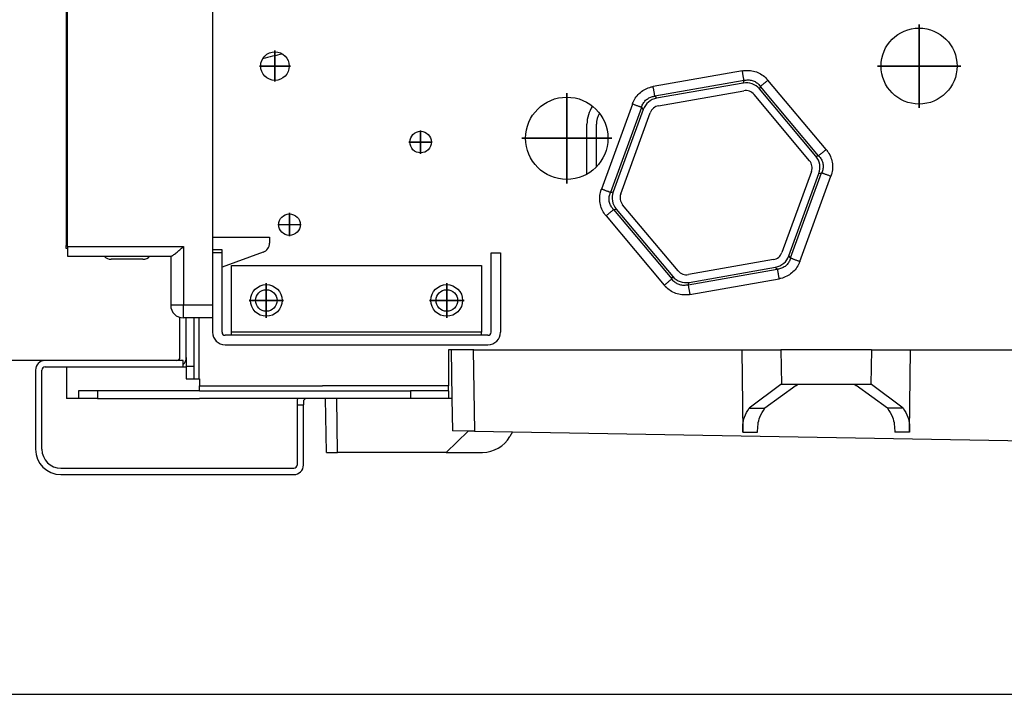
# Model space of a CAD drawing. Header units: inches. Extents: x -7205 to -1528, y -2875 to 5222.
# Tile 39 of 104: x -6410 to -6254, y 188 to 294. Entities that reach past the tile are written whole.
import ezdxf

# ---------------------------------------------------------------- set-up
doc = ezdxf.new("R2010")
doc.units = ezdxf.units.IN
doc.linetypes.add('DOT_CENTER', pattern=[14, 12, -1, 0, -1])
doc.layers.add('1', color=7, linetype='Continuous')

msp = doc.modelspace()

# ---------------------------------------------------------------- linework, layer by layer
at = {"color": 7, "linetype": 'Continuous'}
for p, q in [((-6379.454994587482, 336.753926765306), (-6379.454994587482, 259.8871495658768)), ((-6402.554994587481, 328.2063804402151), (-6402.554994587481, 258.5871495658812)), ((-6402.354994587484, 258.3871495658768), (-6402.354994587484, 328.406380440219)), ((-6295.677773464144, 284.2248865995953), (-6309.335261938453, 281.8167028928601)), ((-6309.016913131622, 280.6355269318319), (-6295.572937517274, 283.006062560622)), ((-6284.180574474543, 272.6611454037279), (-6293.09486697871, 283.284785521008)), ((-6285.183689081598, 271.9609427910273), (-6293.958620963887, 282.4184993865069)), ((-6311.440866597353, 280.04989080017), (-6316.184062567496, 267.0180669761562)), ((-6315.001959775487, 266.7031771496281), (-6310.33291604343, 279.5312693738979)), ((-6320.337421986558, 269.8967650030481), (-6320.337421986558, 277.7030780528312)), ((-6320.337421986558, 269.8967650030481), (-6320.337421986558, 277.7030780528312)), ((-6318.837421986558, 270.9901714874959), (-6318.837421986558, 277.7030780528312)), ((-6320.337421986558, 269.8967650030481), (-6320.222981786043, 269.8967650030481)), ((-6284.885375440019, 270.2691220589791), (-6289.554419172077, 257.4410298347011)), ((-6288.446468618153, 256.922408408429), (-6283.70327264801, 269.954232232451)), ((-6315.70676074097, 264.3111538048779), (-6306.792468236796, 253.6875136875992)), ((-6305.928714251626, 254.5537998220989), (-6314.703646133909, 265.011356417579)), ((-6379.454994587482, 259.8871495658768), (-6370.463564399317, 259.8871495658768)), ((-6379.454994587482, 259.8871495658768), (-6379.454994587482, 257.8871495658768)), ((-6370.463564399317, 259.8871495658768), (-6370.463564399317, 258.937460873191)), ((-6402.554994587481, 258.0871495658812), (-6402.554994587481, 258.5871495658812)), ((-6402.354994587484, 258.0871495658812), (-6402.554994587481, 258.0871495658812)), ((-6402.354994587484, 258.3871495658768), (-6402.354994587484, 256.8871495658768)), ((-6402.354994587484, 256.8871495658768), (-6386.054994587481, 256.8871495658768)), ((-6386.054994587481, 256.8871495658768), (-6385.991486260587, 256.8871495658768)), ((-6386.054994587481, 256.8871495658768), (-6386.054994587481, 249.132558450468)), ((-6377.954994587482, 257.8871495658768), (-6379.454994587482, 257.8871495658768)), ((-6379.454994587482, 257.8871495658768), (-6379.454994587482, 257.3871495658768)), ((-6377.954994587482, 257.3871495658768), (-6379.454994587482, 257.3871495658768)), ((-6379.454994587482, 257.3871495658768), (-6379.454994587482, 256.7598540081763)), ((-6379.454994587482, 257.3871495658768), (-6379.454994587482, 256.7598540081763)), ((-6379.454994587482, 256.7598540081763), (-6379.454994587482, 256.3871495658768)), ((-6379.454994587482, 256.7598540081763), (-6379.454994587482, 256.3871495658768)), ((-6377.954994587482, 257.3871495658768), (-6377.954994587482, 257.8871495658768)), ((-6371.450534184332, 257.527921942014), (-6377.954994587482, 255.160491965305)), ((-6377.954994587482, 255.160491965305), (-6377.954994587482, 257.3871495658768)), ((-6377.954994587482, 255.160491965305), (-6377.954994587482, 257.3871495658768)), ((-6335.474899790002, 257.3871495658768), (-6333.974899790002, 257.3871495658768)), ((-6335.474899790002, 244.8871495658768), (-6335.474899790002, 257.3871495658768)), ((-6333.974899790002, 257.3871495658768), (-6333.974899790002, 244.8871495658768)), ((-6390.446424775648, 256.3871495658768), (-6395.446424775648, 256.3871495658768)), ((-6379.454994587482, 256.3871495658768), (-6379.454994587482, 253.6529942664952)), ((-6379.454994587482, 256.3871495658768), (-6379.454994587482, 253.6529942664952)), ((-6377.954994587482, 244.8871495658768), (-6377.954994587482, 255.160491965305)), ((-6376.454994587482, 255.3871495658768), (-6336.974899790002, 255.3871495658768)), ((-6376.454994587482, 244.8871495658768), (-6376.454994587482, 255.3871495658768)), ((-6336.974899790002, 255.3871495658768), (-6336.974899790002, 244.8871495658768)), ((-6290.870422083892, 256.3367722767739), (-6304.314397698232, 253.966236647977)), ((-6304.20956175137, 252.747412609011), (-6290.552073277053, 255.1555963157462)), ((-6379.454994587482, 253.6529942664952), (-6379.454994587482, 250.8871495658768)), ((-6379.454994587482, 253.6529942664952), (-6379.454994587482, 250.8871495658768)), ((-6379.454994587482, 250.8871495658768), (-6379.454994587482, 250.1536529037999)), ((-6379.454994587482, 250.8871495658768), (-6379.454994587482, 250.1536529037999)), ((-6379.454994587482, 250.1536529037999), (-6379.454994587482, 249.632558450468)), ((-6379.454994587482, 250.1536529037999), (-6379.454994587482, 249.632558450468)), ((-6379.454994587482, 249.632558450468), (-6379.454994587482, 249.2598540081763)), ((-6379.454994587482, 249.632558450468), (-6379.454994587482, 249.2598540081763)), ((-6379.454994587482, 249.2598540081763), (-6379.454994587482, 249.132558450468)), ((-6379.454994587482, 249.2598540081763), (-6379.454994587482, 249.132558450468)), ((-6379.454994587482, 249.132558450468), (-6379.454994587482, 247.132558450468)), ((-6379.454994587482, 249.132558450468), (-6379.454994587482, 247.132558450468)), ((-6384.600806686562, 240.8967650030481), (-6384.600806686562, 247.2084770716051)), ((-6379.454994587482, 247.132558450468), (-6384.054994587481, 247.132558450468)), ((-6383.600806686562, 242.0967650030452), (-6383.600806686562, 247.132558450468)), ((-6383.600806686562, 242.0967650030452), (-6383.600806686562, 247.132558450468)), ((-6383.600806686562, 242.0967650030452), (-6383.600806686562, 247.132558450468)), ((-6383.600806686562, 242.0967650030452), (-6383.600806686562, 247.132558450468)), ((-6383.600806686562, 242.0967650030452), (-6383.600806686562, 247.132558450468)), ((-6382.400806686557, 247.132558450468), (-6382.400806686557, 239.4967650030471)), ((-6379.454994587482, 247.132558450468), (-6379.454994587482, 244.8871495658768)), ((-6376.454994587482, 244.3871495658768), (-6377.454994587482, 244.3871495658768)), ((-6376.454994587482, 244.3871495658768), (-6376.454994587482, 244.8871495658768)), ((-6336.974899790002, 244.3871495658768), (-6376.454994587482, 244.3871495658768)), ((-6336.974899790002, 244.3871495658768), (-6336.974899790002, 244.8871495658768)), ((-6335.974899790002, 244.3871495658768), (-6336.974899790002, 244.3871495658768)), ((-6377.454994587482, 242.8871495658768), (-6335.974899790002, 242.8871495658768)), ((-6383.600806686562, 240.8967650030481), (-6383.600806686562, 242.0967650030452)), ((-6383.600806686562, 240.8967650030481), (-6383.600806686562, 242.0967650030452)), ((-6383.600806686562, 240.8967650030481), (-6383.600806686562, 242.0967650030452)), ((-6383.600806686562, 240.8967650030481), (-6383.600806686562, 242.0967650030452)), ((-6383.600806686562, 240.8967650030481), (-6383.600806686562, 242.0967650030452)), ((-6342.216008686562, 242.0967650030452), (-6342.216008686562, 239.3967650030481)), ((-6341.79804749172, 242.0967650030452), (-6342.216008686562, 242.0967650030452)), ((-6342.216008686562, 242.0967650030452), (-6342.216008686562, 239.3967650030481)), ((-6341.79804749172, 242.0967650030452), (-6342.216008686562, 242.0967650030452)), ((-6338.298580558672, 242.0967650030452), (-6341.79804749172, 242.0967650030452)), ((-6338.298580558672, 242.0967650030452), (-6341.79804749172, 242.0967650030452)), ((-6341.79804749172, 242.0967650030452), (-6341.663643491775, 234.3967650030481)), ((-6338.298580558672, 242.0967650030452), (-6341.79804749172, 242.0967650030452)), ((-6338.216008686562, 242.0967650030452), (-6338.298580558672, 242.0967650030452)), ((-6338.216008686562, 242.0967650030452), (-6338.298580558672, 242.0967650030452)), ((-6338.216008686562, 242.0967650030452), (-6338.298580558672, 242.0967650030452)), ((-6338.216008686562, 242.0967650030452), (-6295.897112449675, 242.0967650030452)), ((-6295.897112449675, 242.0967650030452), (-6289.703814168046, 242.0967650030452)), ((-6295.897112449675, 242.0967650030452), (-6295.737912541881, 229.0712602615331)), ((-6275.427998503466, 242.0967650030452), (-6289.703814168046, 242.0967650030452)), ((-6275.427998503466, 242.0967650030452), (-6269.23470022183, 242.0967650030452)), ((-6269.393900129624, 229.0712602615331), (-6269.23470022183, 242.0967650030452)), ((-6269.23470022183, 242.0967650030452), (-6097.897112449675, 242.0967650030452)), ((-6405.900806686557, 240.3967650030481), (-6412.400806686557, 240.3967650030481)), ((-6405.900806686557, 240.3967650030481), (-6412.400806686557, 240.3967650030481)), ((-6405.900806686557, 240.3967650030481), (-6412.400806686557, 240.3967650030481)), ((-6388.100806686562, 240.3967650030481), (-6405.900806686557, 240.3967650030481)), ((-6388.100806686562, 240.3967650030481), (-6405.900806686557, 240.3967650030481)), ((-6388.100806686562, 240.3967650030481), (-6405.900806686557, 240.3967650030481)), ((-6388.100806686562, 240.3967650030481), (-6405.900806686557, 240.3967650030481)), ((-6385.600806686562, 240.3967650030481), (-6388.100806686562, 240.3967650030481)), ((-6385.600806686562, 240.3967650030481), (-6388.100806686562, 240.3967650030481)), ((-6385.600806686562, 240.3967650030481), (-6388.100806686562, 240.3967650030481)), ((-6385.600806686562, 240.3967650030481), (-6388.100806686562, 240.3967650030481)), ((-6385.100806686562, 240.3967650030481), (-6385.600806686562, 240.3967650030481)), ((-6385.100806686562, 240.3967650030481), (-6385.600806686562, 240.3967650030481)), ((-6385.100806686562, 240.3967650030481), (-6385.600806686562, 240.3967650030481)), ((-6385.100806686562, 240.3967650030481), (-6385.600806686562, 240.3967650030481)), ((-6384.100806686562, 240.3967650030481), (-6385.100806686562, 240.3967650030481)), ((-6384.100806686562, 240.3967650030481), (-6385.100806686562, 240.3967650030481)), ((-6384.100806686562, 240.3967650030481), (-6385.100806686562, 240.3967650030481)), ((-6384.100806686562, 240.3967650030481), (-6385.100806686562, 240.3967650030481)), ((-6384.100806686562, 239.3967650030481), (-6384.100806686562, 240.3967650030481)), ((-6383.600806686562, 240.3967650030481), (-6383.686593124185, 240.3967650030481)), ((-6383.600806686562, 240.3967650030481), (-6383.686593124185, 240.3967650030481)), ((-6383.600806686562, 240.3967650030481), (-6383.686593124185, 240.3967650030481)), ((-6383.600806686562, 240.3967650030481), (-6383.686593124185, 240.3967650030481)), ((-6383.600806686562, 240.8967650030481), (-6383.600806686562, 240.3967650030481)), ((-6383.600806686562, 240.8967650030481), (-6383.600806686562, 240.3967650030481)), ((-6383.600806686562, 240.8967650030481), (-6383.600806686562, 240.3967650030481)), ((-6383.600806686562, 240.8967650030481), (-6383.600806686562, 240.3967650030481)), ((-6383.600806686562, 240.3967650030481), (-6383.600806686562, 239.4967650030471)), ((-6383.600806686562, 240.3967650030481), (-6383.600806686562, 239.4967650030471)), ((-6383.600806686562, 239.4967650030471), (-6383.600806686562, 239.3967650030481)), ((-6383.600806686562, 239.4967650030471), (-6383.600806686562, 239.3967650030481)), ((-6382.400806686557, 239.4967650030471), (-6382.400806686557, 237.4967650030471)), ((-6407.400806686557, 238.8967650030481), (-6407.400806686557, 226.3967650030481)), ((-6406.400806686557, 226.3967650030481), (-6406.400806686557, 238.8967650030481)), ((-6405.900806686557, 239.3967650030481), (-6402.510806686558, 239.3967650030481)), ((-6402.510806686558, 239.3967650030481), (-6388.100806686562, 239.3967650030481)), ((-6402.510806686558, 239.3967650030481), (-6402.510806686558, 234.3967650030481)), ((-6402.510806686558, 239.3967650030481), (-6388.100806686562, 239.3967650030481)), ((-6388.100806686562, 239.3967650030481), (-6385.600806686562, 239.3967650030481)), ((-6388.100806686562, 239.3967650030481), (-6385.600806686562, 239.3967650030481)), ((-6385.600806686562, 239.3967650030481), (-6385.100806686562, 239.3967650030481)), ((-6385.600806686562, 239.3967650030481), (-6385.100806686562, 239.3967650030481)), ((-6385.100806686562, 239.3967650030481), (-6384.100806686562, 239.3967650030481)), ((-6385.100806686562, 239.3967650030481), (-6384.100806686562, 239.3967650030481)), ((-6384.100806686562, 239.3967650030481), (-6383.600806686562, 239.3967650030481)), ((-6384.100806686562, 239.3967650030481), (-6383.600806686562, 239.3967650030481)), ((-6383.600806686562, 239.3967650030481), (-6383.600806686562, 237.4967650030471)), ((-6342.216008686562, 239.3967650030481), (-6342.216008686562, 236.3967650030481)), ((-6383.600806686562, 237.4967650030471), (-6382.400806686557, 237.4967650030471)), ((-6382.400806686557, 237.4967650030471), (-6381.600806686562, 237.4967650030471)), ((-6381.500806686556, 237.4967650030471), (-6381.600806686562, 237.4967650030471)), ((-6381.500806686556, 237.4967650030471), (-6381.600806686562, 237.4967650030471)), ((-6381.500806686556, 237.4967650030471), (-6381.500806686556, 236.3967650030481)), ((-6381.500806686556, 237.4967650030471), (-6381.500806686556, 236.3967650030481)), ((-6381.500806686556, 235.5967650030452), (-6381.500806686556, 236.3967650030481)), ((-6381.500806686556, 235.5967650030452), (-6381.500806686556, 236.3967650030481)), ((-6342.216008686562, 235.5967650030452), (-6342.216008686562, 236.3967650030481)), ((-6289.729997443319, 236.5967650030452), (-6294.729535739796, 232.865153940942)), ((-6287.307658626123, 236.4575659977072), (-6292.254161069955, 232.865153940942)), ((-6289.613600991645, 236.5967650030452), (-6289.729997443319, 236.5967650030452)), ((-6287.082172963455, 236.5967650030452), (-6289.613600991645, 236.5967650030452)), ((-6287.307658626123, 236.4575659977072), (-6287.082172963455, 236.5967650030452)), ((-6278.04963970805, 236.5967650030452), (-6287.082172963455, 236.5967650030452)), ((-6278.04963970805, 236.5967650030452), (-6277.824154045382, 236.4575659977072)), ((-6275.518211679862, 236.5967650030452), (-6278.04963970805, 236.5967650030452)), ((-6272.87765160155, 232.865153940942), (-6277.824154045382, 236.4575659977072)), ((-6275.401815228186, 236.5967650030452), (-6275.518211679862, 236.5967650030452)), ((-6270.402276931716, 232.865153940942), (-6275.401815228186, 236.5967650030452)), ((-6400.600806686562, 235.5967650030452), (-6400.600806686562, 234.3967650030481)), ((-6397.600806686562, 235.5967650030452), (-6400.600806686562, 235.5967650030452)), ((-6400.600806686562, 235.5967650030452), (-6400.600806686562, 234.3967650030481)), ((-6397.600806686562, 235.5967650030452), (-6400.600806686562, 235.5967650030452)), ((-6381.500806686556, 235.5967650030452), (-6397.600806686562, 235.5967650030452)), ((-6381.500806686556, 235.5967650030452), (-6397.600806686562, 235.5967650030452)), ((-6381.500806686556, 235.5967650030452), (-6348.216008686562, 235.5967650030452)), ((-6342.216008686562, 235.5967650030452), (-6348.216008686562, 235.5967650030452)), ((-6342.216008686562, 235.5967650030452), (-6342.216008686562, 234.3967650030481)), ((-6400.600806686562, 234.3967650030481), (-6402.510806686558, 234.3967650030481)), ((-6397.600806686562, 234.3967650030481), (-6400.600806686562, 234.3967650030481)), ((-6397.600806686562, 234.3967650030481), (-6400.600806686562, 234.3967650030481)), ((-6397.600806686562, 234.3967650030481), (-6400.600806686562, 234.3967650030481)), ((-6397.600806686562, 234.3967650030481), (-6381.500806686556, 234.3967650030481)), ((-6397.600806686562, 234.3967650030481), (-6381.500806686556, 234.3967650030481)), ((-6397.600806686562, 234.3967650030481), (-6381.500806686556, 234.3967650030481)), ((-6366.021751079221, 234.3967650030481), (-6381.500806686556, 234.3967650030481)), ((-6366.021751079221, 234.3967650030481), (-6381.500806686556, 234.3967650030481)), ((-6366.021751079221, 234.3967650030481), (-6381.500806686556, 234.3967650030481)), ((-6366.100806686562, 233.916226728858), (-6366.100806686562, 233.416226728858)), ((-6366.100806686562, 233.416226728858), (-6365.100806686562, 233.416226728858)), ((-6366.100806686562, 233.416226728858), (-6366.100806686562, 223.8967650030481)), ((-6364.738947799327, 234.3967650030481), (-6366.021751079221, 234.3967650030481)), ((-6364.738947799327, 234.3967650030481), (-6366.021751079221, 234.3967650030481)), ((-6365.100806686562, 233.916226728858), (-6365.100806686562, 233.416226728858)), ((-6365.100806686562, 223.8967650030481), (-6365.100806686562, 233.416226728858)), ((-6362.100806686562, 234.3967650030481), (-6364.738947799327, 234.3967650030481)), ((-6362.100806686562, 234.3967650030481), (-6364.738947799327, 234.3967650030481)), ((-6362.100806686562, 234.3967650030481), (-6364.738947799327, 234.3967650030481)), ((-6361.600806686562, 234.3967650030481), (-6362.100806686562, 234.3967650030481)), ((-6361.600806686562, 234.3967650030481), (-6362.100806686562, 234.3967650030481)), ((-6361.600806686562, 234.3967650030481), (-6362.100806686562, 234.3967650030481)), ((-6361.600806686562, 234.3967650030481), (-6362.100806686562, 234.3967650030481)), ((-6361.600806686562, 234.3967650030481), (-6362.100806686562, 234.3967650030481)), ((-6359.851073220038, 234.3967650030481), (-6361.600806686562, 234.3967650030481)), ((-6359.851073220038, 234.3967650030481), (-6361.600806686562, 234.3967650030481)), ((-6361.452438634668, 225.8967650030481), (-6361.600806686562, 234.3967650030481)), ((-6359.851073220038, 234.3967650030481), (-6361.600806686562, 234.3967650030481)), ((-6359.851073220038, 234.3967650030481), (-6361.600806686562, 234.3967650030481)), ((-6359.851073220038, 234.3967650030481), (-6361.600806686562, 234.3967650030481)), ((-6359.851073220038, 234.3967650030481), (-6361.600806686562, 234.3967650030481)), ((-6358.101339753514, 234.3967650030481), (-6359.851073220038, 234.3967650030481)), ((-6358.101339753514, 234.3967650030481), (-6359.851073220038, 234.3967650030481)), ((-6358.101339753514, 234.3967650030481), (-6359.851073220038, 234.3967650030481)), ((-6358.101339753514, 234.3967650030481), (-6359.851073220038, 234.3967650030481)), ((-6358.101339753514, 234.3967650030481), (-6359.851073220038, 234.3967650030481)), ((-6358.101339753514, 234.3967650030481), (-6359.851073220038, 234.3967650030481)), ((-6348.216008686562, 234.3967650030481), (-6358.101339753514, 234.3967650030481)), ((-6348.216008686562, 234.3967650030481), (-6358.101339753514, 234.3967650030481)), ((-6348.216008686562, 234.3967650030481), (-6358.101339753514, 234.3967650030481)), ((-6348.216008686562, 234.3967650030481), (-6358.101339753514, 234.3967650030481)), ((-6348.216008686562, 234.3967650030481), (-6358.101339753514, 234.3967650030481)), ((-6348.216008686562, 234.3967650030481), (-6358.101339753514, 234.3967650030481)), ((-6347.04766612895, 234.3967650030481), (-6348.216008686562, 234.3967650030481)), ((-6347.04766612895, 234.3967650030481), (-6348.216008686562, 234.3967650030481)), ((-6347.04766612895, 234.3967650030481), (-6348.216008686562, 234.3967650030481)), ((-6347.04766612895, 234.3967650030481), (-6348.216008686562, 234.3967650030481)), ((-6347.04766612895, 234.3967650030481), (-6348.216008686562, 234.3967650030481)), ((-6347.04766612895, 234.3967650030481), (-6348.216008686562, 234.3967650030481)), ((-6346.300806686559, 234.3967650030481), (-6347.04766612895, 234.3967650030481)), ((-6346.300806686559, 234.3967650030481), (-6347.04766612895, 234.3967650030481)), ((-6346.300806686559, 234.3967650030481), (-6347.04766612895, 234.3967650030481)), ((-6346.300806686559, 234.3967650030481), (-6347.04766612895, 234.3967650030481)), ((-6346.300806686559, 234.3967650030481), (-6347.04766612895, 234.3967650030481)), ((-6346.300806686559, 234.3967650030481), (-6347.04766612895, 234.3967650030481)), ((-6342.216008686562, 234.3967650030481), (-6346.300806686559, 234.3967650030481)), ((-6342.216008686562, 234.3967650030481), (-6346.300806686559, 234.3967650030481)), ((-6342.216008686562, 234.3967650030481), (-6346.300806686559, 234.3967650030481)), ((-6342.216008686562, 234.3967650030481), (-6346.300806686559, 234.3967650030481)), ((-6341.663643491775, 234.3967650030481), (-6342.216008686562, 234.3967650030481)), ((-6341.663643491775, 234.3967650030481), (-6342.216008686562, 234.3967650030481)), ((-6341.663643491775, 234.3967650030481), (-6341.57461589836, 229.2963775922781)), ((-6339.087605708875, 229.252966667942), (-6342.563054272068, 225.8967650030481)), ((-6339.087605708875, 229.252966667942), (-6341.57461589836, 229.2963775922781)), ((-6338.074082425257, 229.2352755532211), (-6339.087605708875, 229.252966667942)), ((-6338.074082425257, 229.2352755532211), (-6332.075192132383, 229.1305645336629)), ((-6332.075192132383, 229.1305645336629), (-6332.498851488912, 228.3967650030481)), ((-6332.075192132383, 229.1305645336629), (-6032.231017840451, 223.8967650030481)), ((-6361.452438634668, 225.8967650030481), (-6359.702705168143, 225.8967650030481)), ((-6342.563054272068, 225.8967650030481), (-6359.702705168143, 225.8967650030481)), ((-6342.563054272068, 225.8967650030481), (-6336.828978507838, 225.8967650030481)), ((-6403.400806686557, 223.3967650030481), (-6366.600806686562, 223.3967650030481)), ((-6403.400806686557, 222.3967650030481), (-6366.600806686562, 222.3967650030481))]:
    msp.add_line(p, q, dxfattribs=at)
at = {"color": 126, "linetype": 'Continuous', "true_color": 0x008060}
for p, q in [((-6295.799280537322, 286.1497781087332), (-6309.879419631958, 283.6670708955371)), ((-6295.531412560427, 284.627009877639), (-6309.610330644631, 282.1445170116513)), ((-6295.677773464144, 284.2248865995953), (-6295.531412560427, 284.627009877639)), ((-6282.574323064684, 273.7288193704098), (-6291.764467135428, 284.681208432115)), ((-6293.09486697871, 283.284785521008), (-6292.948505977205, 283.6869090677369)), ((-6283.759145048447, 272.7354547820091), (-6292.948505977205, 283.6869090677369)), ((-6309.610330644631, 282.1445170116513), (-6309.335261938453, 281.8167028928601)), ((-6313.168625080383, 280.9071083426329), (-6318.058607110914, 267.4719965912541)), ((-6311.715935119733, 280.377704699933), (-6316.605492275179, 266.943757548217)), ((-6311.715935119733, 280.377704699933), (-6311.440866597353, 280.04989080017)), ((-6284.180574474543, 272.6611454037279), (-6283.759145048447, 272.7354547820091)), ((-6288.171400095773, 256.5945945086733), (-6283.281842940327, 270.028541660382)), ((-6286.718710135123, 256.0651908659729), (-6281.828728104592, 269.5003026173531)), ((-6283.70327264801, 269.954232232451), (-6283.281842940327, 270.028541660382)), ((-6316.605492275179, 266.943757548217), (-6316.184062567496, 267.0180669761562)), ((-6316.128190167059, 264.2368444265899), (-6315.70676074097, 264.3111538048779)), ((-6317.312998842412, 263.2434639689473), (-6308.122855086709, 252.2910753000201)), ((-6316.128190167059, 264.2368444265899), (-6306.938829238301, 253.2853901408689)), ((-6402.354994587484, 258.5871495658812), (-6402.554994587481, 258.5871495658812)), ((-6402.354994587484, 258.3871495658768), (-6384.054994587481, 258.3871495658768)), ((-6384.054994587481, 258.3871495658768), (-6384.054994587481, 249.132558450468)), ((-6288.171400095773, 256.5945945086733), (-6288.446468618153, 256.922408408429)), ((-6290.277004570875, 254.827782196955), (-6290.552073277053, 255.1555963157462)), ((-6306.938829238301, 253.2853901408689), (-6306.792468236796, 253.6875136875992)), ((-6304.355922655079, 252.3452893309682), (-6290.277004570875, 254.827782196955)), ((-6304.355922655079, 252.3452893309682), (-6304.20956175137, 252.747412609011)), ((-6304.088054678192, 250.822521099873), (-6290.007935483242, 253.3052247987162)), ((-6384.054994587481, 249.132558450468), (-6386.054994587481, 249.132558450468)), ((-6379.454994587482, 249.132558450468), (-6384.054994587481, 249.132558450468)), ((-6384.054994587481, 247.132558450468), (-6384.054994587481, 249.132558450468)), ((-6381.600806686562, 247.132558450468), (-6381.600806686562, 237.4967650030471)), ((-6340.300806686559, 244.8967650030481), (-6376.454994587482, 244.8871495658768)), ((-6336.974899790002, 244.8871495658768), (-6340.300806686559, 244.8967650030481)), ((-6336.974899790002, 244.8871495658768), (-6340.300806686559, 244.8967650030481)), ((-6336.974899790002, 244.8871495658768), (-6340.300806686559, 244.8967650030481)), ((-6338.298580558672, 242.0967650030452), (-6338.074082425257, 229.2352755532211)), ((-6289.703814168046, 242.0967650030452), (-6289.613600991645, 236.5967650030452)), ((-6275.427998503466, 242.0967650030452), (-6275.518211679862, 236.5967650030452)), ((-6383.600806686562, 239.4967650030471), (-6382.400806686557, 239.4967650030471)), ((-6381.500806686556, 236.3967650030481), (-6362.100806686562, 236.3967650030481)), ((-6381.500806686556, 236.3967650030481), (-6362.100806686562, 236.3967650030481)), ((-6342.216008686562, 236.3967650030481), (-6362.100806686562, 236.3967650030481)), ((-6397.600806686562, 235.5967650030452), (-6397.600806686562, 234.3967650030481)), ((-6397.600806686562, 235.5967650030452), (-6397.600806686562, 234.3967650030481)), ((-6348.216008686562, 235.5967650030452), (-6348.216008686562, 234.3967650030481)), ((-6359.702705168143, 225.8967650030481), (-6359.851073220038, 234.3967650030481)), ((-6294.729535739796, 232.865153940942), (-6292.254161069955, 232.865153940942)), ((-6270.402276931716, 232.865153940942), (-6272.87765160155, 232.865153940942)), ((-6295.737912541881, 229.0712602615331), (-6293.403483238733, 229.0712602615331)), ((-6269.393900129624, 229.0712602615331), (-6271.728329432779, 229.0712602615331))]:
    msp.add_line(p, q, dxfattribs=at)
at = {"color": 7, "linetype": 'Continuous'}
for centre, radius in [((-6267.900806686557, 286.8967650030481), 6), ((-6267.900806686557, 286.8967650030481), 6), ((-6369.600806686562, 286.8967650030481), 2.25), ((-6369.600806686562, 286.8967650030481), 2.25), ((-6323.519568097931, 275.49877523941), 6.5), ((-6346.600806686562, 274.8967650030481), 1.69999999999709), ((-6346.600806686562, 274.8967650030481), 1.69999999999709), ((-6367.307963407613, 261.8615962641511), 1.69999999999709), ((-6367.307963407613, 261.8615962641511), 1.69999999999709), ((-6370.964947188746, 249.8871495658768), 2.5), ((-6342.464947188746, 249.8871495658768), 2.5), ((-6370.964947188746, 249.8871495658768), 1.700000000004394), ((-6342.464947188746, 249.8871495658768), 1.700000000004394)]:
    msp.add_circle(centre, radius, dxfattribs=at)
for centre, radius, start, end in [((-6357.862779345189, 238.1845660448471), 51.69905010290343, 101.7587819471, 105.3374252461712), ((-6295.200471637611, 281.517973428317), 2.748671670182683, 40.00000000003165, 100.0000000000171), ((-6295.274623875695, 281.3142418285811), 1.717919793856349, 39.99999999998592, 99.99999999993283), ((-6308.857960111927, 279.1097897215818), 2.748671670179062, 99.9999999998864, 160.0000000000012), ((-6315.337421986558, 277.7030780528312), 5.000000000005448, 145.1550013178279, 180), ((-6315.337421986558, 277.7030780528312), 5.000000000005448, 145.1550013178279, 180), ((-6308.718599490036, 278.9437061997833), 1.717919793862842, 100.0000000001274, 160.0000000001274), ((-6315.337421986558, 277.7030780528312), 3.500000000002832, 149.8908347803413, 180), ((-6286.286179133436, 270.8943333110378), 2.748671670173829, 340.0000000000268, 40.0000000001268), ((-6286.499691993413, 270.856685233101), 1.717919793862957, 339.9999999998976, 39.99999999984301), ((-6313.60115608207, 266.077965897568), 2.748671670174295, 160.0000000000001, 220.0000000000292), ((-6313.387643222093, 266.1156139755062), 1.717919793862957, 159.9999999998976, 219.9999999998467), ((-6371.963564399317, 258.937460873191), 1.499999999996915, 289.9999999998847, 0), ((-6395.446424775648, 257.8871495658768), 1.500000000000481, 221.8103148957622, 270), ((-6390.446424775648, 257.8871495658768), 1.5, 270, 318.1896851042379), ((-6291.168735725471, 258.028593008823), 1.71791979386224, 279.9999999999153, 339.9999999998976), ((-6291.029375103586, 257.862509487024), 2.748671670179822, 280.0000000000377, 339.9999999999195), ((-6304.686863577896, 255.454325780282), 2.748671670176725, 219.9999999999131, 279.9999999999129), ((-6304.612711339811, 255.6580573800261), 1.717919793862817, 219.9999999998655, 279.9999999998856), ((-6384.054994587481, 249.132558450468), 2, 180, 270), ((-6377.454994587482, 244.8871495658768), 2, 180, 270), ((-6377.454994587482, 244.8871495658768), 0.5, 180, 270), ((-6335.974899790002, 244.8871495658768), 2, 270, 0), ((-6335.974899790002, 244.8871495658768), 0.5, 270, 0), ((-6405.900806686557, 238.8967650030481), 1.5, 90, 180), ((-6385.100806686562, 240.8967650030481), 0.5, 270, 0), ((-6385.100806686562, 240.8967650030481), 1.500000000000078, 311.8103148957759, 0), ((-6405.900806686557, 238.8967650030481), 0.5, 90, 180), ((-6364.600806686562, 233.916226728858), 1.499999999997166, 161.3153720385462, 180), ((-6364.600806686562, 233.916226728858), 0.4999999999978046, 106.0384410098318, 180), ((-6336.828978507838, 230.8967650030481), 5, 270, 330.000000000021), ((-6403.400806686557, 226.3967650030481), 4, 180, 270), ((-6403.400806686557, 226.3967650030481), 3, 180, 270), ((-6366.600806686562, 223.8967650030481), 1.5, 270, 0), ((-6366.600806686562, 223.8967650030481), 0.5, 270, 0)]:
    msp.add_arc(centre, radius, start, end, dxfattribs=at)
at = {"color": 126, "linetype": 'Continuous', "true_color": 0x008060}
for points in [[(-6295.799280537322, 286.1497781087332), (-6295.646304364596, 286.1740873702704), (-6295.492358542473, 286.1932134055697), (-6294.526747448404, 286.1893054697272), (-6293.579470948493, 285.9675614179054), (-6292.713530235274, 285.5293540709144), (-6291.971708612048, 284.9118410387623), (-6291.866062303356, 284.7982066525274), (-6291.764467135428, 284.681208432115)], [(-6295.531412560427, 284.627009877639), (-6295.554178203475, 284.756621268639), (-6295.581044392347, 284.90942002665), (-6295.607870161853, 285.0619388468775), (-6295.645197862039, 285.2741251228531), (-6295.681413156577, 285.4799522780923), (-6295.719595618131, 285.6969284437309), (-6295.763664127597, 285.9473328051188), (-6295.799280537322, 286.1497781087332)], [(-6295.531412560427, 284.627009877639), (-6295.430290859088, 284.6508174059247), (-6295.328443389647, 284.6708930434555), (-6294.699912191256, 284.7051258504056), (-6294.087037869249, 284.5744506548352), (-6293.535006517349, 284.281078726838), (-6293.075752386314, 283.8509543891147), (-6293.010648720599, 283.7701244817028), (-6292.948505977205, 283.6869090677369)], [(-6292.948505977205, 283.6869090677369), (-6292.835293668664, 283.7820264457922), (-6292.728953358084, 283.871342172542), (-6292.577928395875, 283.9981738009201), (-6292.445378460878, 284.1094827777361), (-6292.266574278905, 284.2596255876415), (-6292.116611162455, 284.3855443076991), (-6291.942018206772, 284.5321376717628), (-6291.764467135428, 284.681208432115)], [(-6313.168625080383, 280.9071083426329), (-6313.113189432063, 281.051744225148), (-6313.052780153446, 281.1946282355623), (-6312.566590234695, 282.0289180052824), (-6311.900916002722, 282.738411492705), (-6311.088446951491, 283.2692344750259), (-6310.182754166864, 283.6029143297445), (-6310.031523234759, 283.6375890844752), (-6309.879419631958, 283.6670708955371)], [(-6309.610330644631, 282.1445170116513), (-6309.633265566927, 282.2740985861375), (-6309.660278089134, 282.4268717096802), (-6309.694605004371, 282.6210788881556), (-6309.724726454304, 282.7915250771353), (-6309.761090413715, 282.9973260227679), (-6309.799419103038, 283.2142766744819), (-6309.834500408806, 283.4128558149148), (-6309.879419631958, 283.6670708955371)], [(-6311.715935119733, 280.377704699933), (-6311.685992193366, 280.4771824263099), (-6311.652454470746, 280.5754227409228), (-6311.367835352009, 281.1368631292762), (-6310.948230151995, 281.6022902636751), (-6310.418146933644, 281.9336774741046), (-6309.816021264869, 282.1163410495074), (-6309.713468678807, 282.132307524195), (-6309.610330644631, 282.1445170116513)], [(-6311.715935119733, 280.377704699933), (-6311.824039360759, 280.417135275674), (-6311.985325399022, 280.4759273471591), (-6312.130823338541, 280.52895491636), (-6312.333246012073, 280.602721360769), (-6312.552618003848, 280.682656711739), (-6312.736603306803, 280.7496926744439), (-6312.926073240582, 280.8187254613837), (-6313.168625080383, 280.9071083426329)], [(-6283.759145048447, 272.7354547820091), (-6283.670945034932, 272.8093605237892), (-6283.539386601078, 272.919642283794), (-6283.404410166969, 273.0328028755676), (-6283.255619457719, 273.1575533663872), (-6283.076707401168, 273.3075674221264), (-6282.926659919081, 273.433385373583), (-6282.772140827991, 273.5629547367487), (-6282.574323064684, 273.7288193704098)], [(-6282.574323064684, 273.7288193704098), (-6282.476782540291, 273.6084927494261), (-6282.383245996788, 273.48473477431), (-6281.90382482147, 272.646537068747), (-6281.622222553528, 271.7152995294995), (-6281.568750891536, 270.7462692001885), (-6281.732622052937, 269.7950763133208), (-6281.778208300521, 269.6467691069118), (-6281.828728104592, 269.5003026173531)], [(-6283.759145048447, 272.7354547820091), (-6283.687966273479, 272.6597845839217), (-6283.61965652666, 272.5816199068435), (-6283.275744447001, 272.0544123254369), (-6283.082475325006, 271.4583099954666), (-6283.060527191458, 270.8335508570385), (-6283.203398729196, 270.2207629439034), (-6283.240847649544, 270.1239665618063), (-6283.281842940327, 270.028541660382)], [(-6281.828728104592, 269.5003026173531), (-6282.046608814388, 269.5795143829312), (-6282.260859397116, 269.6574171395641), (-6282.444890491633, 269.72432991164), (-6282.664319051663, 269.8041071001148), (-6282.866799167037, 269.877715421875), (-6283.012344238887, 269.930620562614), (-6283.158157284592, 269.9836140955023), (-6283.281842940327, 270.028541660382)], [(-6317.312998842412, 263.2434639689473), (-6317.410551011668, 263.3638044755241), (-6317.504089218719, 263.4875644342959), (-6317.983510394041, 264.3257621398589), (-6318.265112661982, 265.256999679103), (-6318.31858432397, 266.226030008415), (-6318.154713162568, 267.1772228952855), (-6318.109126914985, 267.3255301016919), (-6318.058607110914, 267.4719965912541)], [(-6316.605492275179, 266.943757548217), (-6316.729180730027, 266.9886861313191), (-6316.874992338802, 267.0416791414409), (-6317.040531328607, 267.1018523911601), (-6317.223015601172, 267.1681919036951), (-6317.442445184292, 267.2479694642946), (-6317.626475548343, 267.3148819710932), (-6317.840726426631, 267.3927848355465), (-6318.058607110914, 267.4719965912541)], [(-6316.128190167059, 264.2368444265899), (-6316.199368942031, 264.3125146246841), (-6316.267678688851, 264.3906793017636), (-6316.611590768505, 264.9178868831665), (-6316.8048598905, 265.513989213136), (-6316.826808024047, 266.1387483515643), (-6316.683936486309, 266.7515362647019), (-6316.646487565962, 266.8483326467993), (-6316.605492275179, 266.943757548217)], [(-6316.128190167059, 264.2368444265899), (-6316.216390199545, 264.162938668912), (-6316.347948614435, 264.0526569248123), (-6316.482925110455, 263.9394962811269), (-6316.631715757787, 263.8147458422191), (-6316.810627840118, 263.6647317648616), (-6316.960675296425, 263.538913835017), (-6317.135360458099, 263.3924303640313), (-6317.312998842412, 263.2434639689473)], [(-6288.171400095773, 256.5945945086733), (-6288.201343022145, 256.4951167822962), (-6288.234880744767, 256.3968764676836), (-6288.519499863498, 255.8354360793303), (-6288.939105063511, 255.370008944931), (-6289.469188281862, 255.0386217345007), (-6290.071313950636, 254.8559581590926), (-6290.173866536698, 254.8399916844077), (-6290.277004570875, 254.827782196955)], [(-6288.171400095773, 256.5945945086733), (-6288.06329581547, 256.5551639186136), (-6287.902009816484, 256.4963718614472), (-6287.736521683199, 256.4360591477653), (-6287.554089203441, 256.3695778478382), (-6287.334717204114, 256.2896424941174), (-6287.15073190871, 256.222606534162), (-6286.961262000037, 256.1535737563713), (-6286.718710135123, 256.0651908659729)], [(-6286.718710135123, 256.0651908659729), (-6286.774145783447, 255.9205549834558), (-6286.834555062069, 255.7776709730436), (-6287.320744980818, 254.9433812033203), (-6287.986419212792, 254.2338877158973), (-6288.798888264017, 253.7030647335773), (-6289.704581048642, 253.3693848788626), (-6289.85581446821, 253.3347096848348), (-6290.007935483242, 253.3052247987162)], [(-6290.277004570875, 254.827782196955), (-6290.254069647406, 254.698200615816), (-6290.227057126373, 254.5454274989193), (-6290.196399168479, 254.3719797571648), (-6290.162608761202, 254.180774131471), (-6290.121983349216, 253.9508536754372), (-6290.087916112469, 253.7580225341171), (-6290.043688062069, 253.5076460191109), (-6290.007935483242, 253.3052247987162)], [(-6306.938829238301, 253.2853901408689), (-6307.039582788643, 253.2007370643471), (-6307.158381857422, 253.100957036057), (-6307.309406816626, 252.9741254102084), (-6307.441956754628, 252.862816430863), (-6307.62076090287, 252.7126736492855), (-6307.770724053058, 252.5867549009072), (-6307.92515806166, 252.4570839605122), (-6308.122855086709, 252.2910753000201)], [(-6304.088054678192, 250.822521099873), (-6304.241030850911, 250.7982118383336), (-6304.394976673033, 250.7790858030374), (-6305.360587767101, 250.7829937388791), (-6306.307864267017, 251.0047377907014), (-6307.173804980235, 251.4429451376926), (-6307.915626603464, 252.0604581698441), (-6308.021271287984, 252.1740906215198), (-6308.122855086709, 252.2910753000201)], [(-6304.355922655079, 252.3452893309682), (-6304.457044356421, 252.3214818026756), (-6304.558891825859, 252.3014061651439), (-6305.18742302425, 252.2671733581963), (-6305.800297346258, 252.3978485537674), (-6306.352328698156, 252.6912204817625), (-6306.811582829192, 253.1213448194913), (-6306.876686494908, 253.2021747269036), (-6306.938829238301, 253.2853901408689)], [(-6304.355922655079, 252.3452893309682), (-6304.336018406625, 252.2319529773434), (-6304.306290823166, 252.0628791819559), (-6304.275779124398, 251.8894060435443), (-6304.242137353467, 251.6981740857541), (-6304.201677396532, 251.468224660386), (-6304.167739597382, 251.2753707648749), (-6304.132788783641, 251.0767686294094), (-6304.088054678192, 250.822521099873)]]:
    msp.add_spline(points, degree=3, dxfattribs=at)
at = {"color": 7, "linetype": 'Continuous'}
for points in [[(-6385.991486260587, 256.8871495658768), (-6385.984144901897, 256.8875182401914), (-6385.976803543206, 256.887886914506), (-6385.899171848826, 256.9130379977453), (-6385.799352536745, 256.9656052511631), (-6385.672870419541, 257.0480041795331), (-6385.455926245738, 257.2081748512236), (-6385.189909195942, 257.4202799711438), (-6384.924370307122, 257.6408409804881), (-6384.635875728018, 257.8859420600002), (-6384.348769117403, 258.1329646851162), (-6384.054994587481, 258.3871495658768)], [(-6295.737912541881, 229.0712602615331), (-6295.473878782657, 231.463947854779), (-6294.729535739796, 232.865153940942)], [(-6293.403483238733, 229.0712602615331), (-6293.050559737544, 231.463947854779), (-6292.254161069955, 232.865153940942)], [(-6272.87765160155, 232.865153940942), (-6272.081252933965, 231.463947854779), (-6271.728329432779, 229.0712602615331)], [(-6270.402276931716, 232.865153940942), (-6269.65793388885, 231.463947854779), (-6269.393900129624, 229.0712602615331)]]:
    msp.add_spline(points, degree=3, dxfattribs=at)
at = {"layer": '1', "color": 7, "linetype": 'Continuous'}
msp.add_line((-6554.95011228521, 187.696765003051), (-5998.200003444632, 187.696765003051), dxfattribs=at)
at = {"layer": '1', "color": 30, "linetype": 'DOT_CENTER', "true_color": 0xff8000, "const_width": 0.25}
for points in [[(-6267.900806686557, 293.4967650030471), (-6267.900806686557, 280.29676500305)], [(-6267.900806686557, 293.4967650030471), (-6267.900806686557, 280.29676500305)], [(-6369.600806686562, 289.3717650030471), (-6369.600806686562, 284.42176500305)], [(-6369.600806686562, 289.3717650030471), (-6369.600806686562, 284.42176500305)], [(-6367.125806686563, 286.8967650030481), (-6372.07580668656, 286.8967650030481)], [(-6367.125806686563, 286.8967650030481), (-6372.07580668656, 286.8967650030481)], [(-6261.300806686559, 286.8967650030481), (-6274.500806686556, 286.8967650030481)], [(-6261.300806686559, 286.8967650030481), (-6274.500806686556, 286.8967650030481)], [(-6323.519568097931, 282.648775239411), (-6323.519568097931, 268.348775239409)], [(-6346.600806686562, 276.766765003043), (-6346.600806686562, 273.0267650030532)], [(-6346.600806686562, 276.766765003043), (-6346.600806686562, 273.0267650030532)], [(-6316.369568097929, 275.49877523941), (-6330.669568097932, 275.49877523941)], [(-6344.730806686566, 274.8967650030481), (-6348.470806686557, 274.8967650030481)], [(-6344.730806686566, 274.8967650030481), (-6348.470806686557, 274.8967650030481)], [(-6367.307963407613, 263.731596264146), (-6367.307963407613, 259.9915962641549)], [(-6367.307963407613, 263.731596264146), (-6367.307963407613, 259.9915962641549)], [(-6365.437963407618, 261.8615962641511), (-6369.177963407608, 261.8615962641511)], [(-6365.437963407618, 261.8615962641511), (-6369.177963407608, 261.8615962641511)], [(-6370.964947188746, 252.6371495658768), (-6370.964947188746, 247.1371495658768)], [(-6342.464947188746, 252.6371495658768), (-6342.464947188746, 247.1371495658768)], [(-6368.214947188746, 249.8871495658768), (-6373.714947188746, 249.8871495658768)], [(-6339.714947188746, 249.8871495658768), (-6345.214947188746, 249.8871495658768)]]:
    msp.add_lwpolyline(points, dxfattribs=at)

doc.saveas('drawing.dxf')
